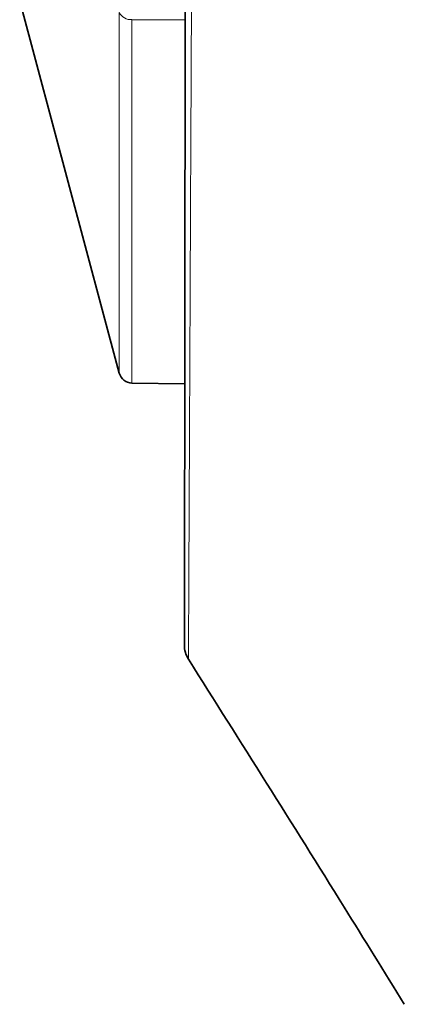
# Model space of a CAD drawing. Header units: millimetres. Extents: x 0 to 1118, y 0 to 864.
# Tile 7 of 172: x 171.16 to 178.41, y 314.25 to 332.8. Entities that reach past the tile are written whole.
import ezdxf

# ---------------------------------------------------------------- set-up
doc = ezdxf.new("R2010")
doc.units = ezdxf.units.MM

msp = doc.modelspace()

# ---------------------------------------------------------------- linework, layer by layer
at = {"color": 7, "linetype": 'Continuous', "lineweight": 35}
for p, q in [((171.155, 333.148), (173.033, 326.139)), ((173.27, 325.954), (174.267, 325.937))]:
    msp.add_line(p, q, dxfattribs=at)
at = {"color": 7, "linetype": 'Continuous', "lineweight": 18}
for p, q in [((173.033, 326.139), (173.033, 332.935)), ((174.276, 332.8), (173.27, 332.8)), ((173.27, 332.8), (173.27, 325.954))]:
    msp.add_line(p, q, dxfattribs=at)
msp.add_arc((173.254, 333.048), 0.248, 207.1223, 273.7396, dxfattribs=at)
at = {"color": 7, "linetype": 'Continuous', "lineweight": 35}
for centre, radius, start, end in [((173.275, 326.204), 0.25, 195, 269), ((174.761, 321.017), 0.5, 179.5037, 211.9515)]:
    msp.add_arc(centre, radius, start, end, dxfattribs=at)
at = {"color": 7, "linetype": 'Continuous', "lineweight": 18}
msp.add_open_spline([(174.293, 381.143), (174.293, 381.143), (174.293, 381.139), (174.293, 381.098), (174.294, 380.946), (174.295, 380.7), (174.296, 380.307), (174.299, 379.707), (174.302, 378.83), (174.307, 377.747), (174.313, 376.475), (174.32, 375.026), (174.328, 373.417), (174.337, 371.632), (174.348, 369.701), (174.36, 367.645), (174.372, 365.481), (174.385, 363.191), (174.397, 360.815), (174.409, 358.375), (174.419, 355.893), (174.427, 353.347), (174.431, 350.784), (174.433, 348.225), (174.431, 345.691), (174.428, 343.167), (174.422, 340.706), (174.415, 338.33), (174.406, 336.055), (174.397, 333.863), (174.388, 331.806), (174.379, 329.898), (174.371, 328.152), (174.364, 326.55), (174.357, 325.13), (174.352, 323.9), (174.347, 322.867), (174.343, 322.02), (174.34, 321.333), (174.338, 320.85), (174.338, 320.785), (174.338, 320.753)], degree=3, knots=[0, 0, 0, 0, 0.0005081, 0.018154, 0.0358539, 0.0536082, 0.0714177, 0.0978605, 0.1244862, 0.1513955, 0.1786928, 0.2051523, 0.2317954, 0.2587231, 0.2860408, 0.3125139, 0.3391718, 0.3661161, 0.3934528, 0.4200095, 0.446753, 0.4737856, 0.5012137, 0.527975, 0.5549265, 0.5821733, 0.6098244, 0.6365712, 0.6635085, 0.6907407, 0.7183775, 0.7449552, 0.7717197, 0.7987729, 0.8262217, 0.852689, 0.8793399, 0.9062754, 0.9336001, 0.9669019, 1, 1, 1, 1], dxfattribs=at)
at = {"color": 7, "linetype": 'Continuous', "lineweight": 35}
for points, knots in [([(174.247, 380.932), (174.247, 380.93), (174.247, 380.924), (174.247, 380.855), (174.248, 380.698), (174.248, 380.46), (174.248, 380.144), (174.249, 379.751), (174.249, 379.283), (174.25, 378.74), (174.251, 378.124), (174.252, 377.436), (174.253, 376.678), (174.254, 375.852), (174.255, 374.962), (174.257, 374.016), (174.258, 373.014), (174.26, 371.958), (174.262, 370.844), (174.264, 369.669), (174.266, 368.437), (174.268, 367.153), (174.27, 365.821), (174.272, 364.447), (174.274, 363.035), (174.276, 361.593), (174.278, 360.127), (174.28, 358.643), (174.281, 357.146), (174.283, 355.644), (174.284, 354.14), (174.285, 352.625), (174.286, 351.097), (174.286, 349.554), (174.286, 348.011), (174.286, 346.474), (174.286, 344.95), (174.285, 343.445), (174.284, 341.966), (174.283, 340.512), (174.282, 339.085), (174.281, 337.687), (174.279, 336.324), (174.278, 334.999), (174.277, 333.716), (174.275, 332.477), (174.274, 331.294), (174.272, 330.169), (174.271, 329.102), (174.27, 328.089), (174.269, 327.132), (174.268, 326.233), (174.267, 325.397), (174.266, 324.627), (174.265, 323.925), (174.264, 323.294), (174.263, 322.736), (174.262, 322.255), (174.262, 321.85), (174.262, 321.524), (174.261, 321.277), (174.261, 321.111), (174.261, 321.032), (174.261, 321.024), (174.261, 321.021)], [0, 0, 0, 0, 0.006005, 0.022327, 0.038684, 0.055054, 0.071446, 0.08787, 0.104312, 0.120629, 0.136995, 0.153412, 0.169852, 0.186286, 0.202684, 0.21902, 0.235133, 0.251154, 0.267324, 0.283629, 0.300053, 0.316576, 0.333173, 0.349817, 0.366481, 0.383128, 0.399729, 0.416256, 0.432688, 0.449004, 0.46519, 0.481251, 0.497659, 0.514138, 0.530663, 0.547206, 0.563733, 0.580217, 0.59663, 0.612986, 0.629421, 0.645848, 0.662273, 0.678703, 0.695145, 0.711605, 0.728059, 0.744243, 0.760458, 0.776745, 0.793097, 0.809507, 0.825963, 0.842453, 0.858963, 0.875475, 0.891973, 0.908442, 0.924872, 0.941251, 0.957572, 0.973825, 0.989976, 1, 1, 1, 1]), ([(174.337, 320.75), (175.319, 319.197), (176.685, 317.036), (178.029, 314.862), (178.407, 314.251)], [0, 0, 0, 0, 0.718769, 1, 1, 1, 1]), ([(174.338, 320.753), (174.338, 320.751), (174.338, 320.749), (174.338, 320.75), (174.338, 320.75)], [0, 0, 0, 0, 0.782234, 1, 1, 1, 1])]:
    msp.add_open_spline(points, degree=3, knots=knots, dxfattribs=at)

doc.saveas('drawing.dxf')
